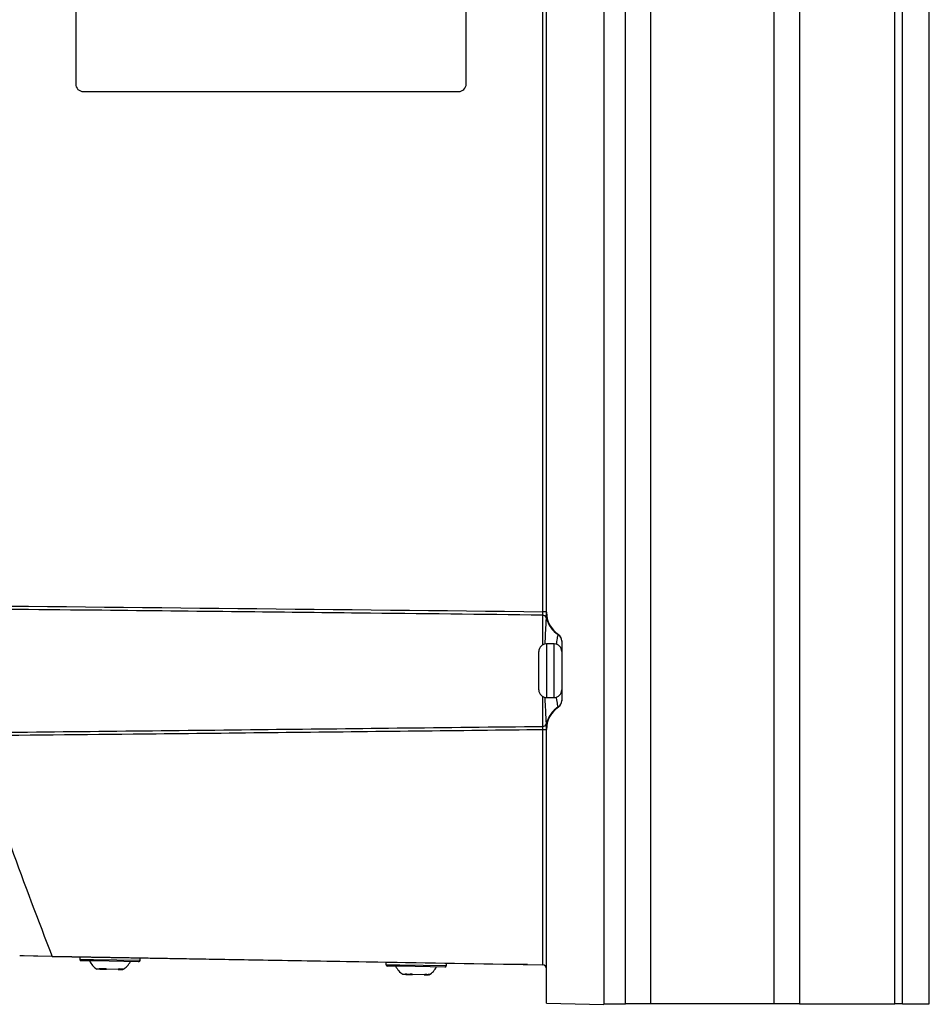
# Model space of a CAD drawing. Header units: millimetres. Extents: x 15458 to 16410, y 10212 to 11278.
# Tile 99 of 139: x 16220 to 16339, y 10616 to 10745. Entities that reach past the tile are written whole.
import ezdxf

# ---------------------------------------------------------------- set-up
doc = ezdxf.new("R2010")
doc.units = ezdxf.units.MM

msp = doc.modelspace()

# ---------------------------------------------------------------- linework, layer by layer
at = {"color": 7, "linetype": 'Continuous', "lineweight": 25}
for p, q in [((16296.16, 10873.15), (16296.16, 10616.06)), ((16298.97, 10616.11), (16298.97, 10873.11)), ((16302.26, 10873.11), (16302.26, 10616.11)), ((16318.41, 10616.11), (16318.41, 10873.11)), ((16321.71, 10873.11), (16321.71, 10616.11)), ((16334.16, 10616.11), (16334.16, 10873.11)), ((16335.16, 10616.11), (16335.16, 10873.11)), ((16338.66, 10616.11), (16338.66, 10873.11)), ((16288.17, 10667.32), (16288.17, 10821.9)), ((16288.66, 10667.25), (16288.66, 10821.96)), ((16227.17, 10815.22), (16227.17, 10736.22)), ((16278.17, 10736.22), (16278.17, 10815.22)), ((16228.17, 10735.22), (16277.17, 10735.22)), ((16288.66, 10667.32), (16288.17, 10667.32)), ((16288.17, 10662.98), (16288.17, 10666.87)), ((16289.66, 10663.11), (16288.66, 10663.11)), ((16288.66, 10663.11), (16288.66, 10656.11)), ((16289.66, 10659.18), (16289.66, 10663.11)), ((16290.66, 10663.51), (16290.66, 10655.7)), ((16287.66, 10657.11), (16287.66, 10662.11)), ((16289.66, 10656.11), (16289.66, 10659.18)), ((16288.17, 10652.35), (16288.17, 10656.24)), ((16288.66, 10656.11), (16289.66, 10656.11)), ((16288.66, 10651.9), (16288.17, 10651.9)), ((16288.17, 10621.2), (16288.17, 10651.9)), ((16288.66, 10616.2), (16288.66, 10651.96)), ((16220.37, 10622.39), (16219.85, 10622.4)), ((16224.11, 10622.32), (16220.37, 10622.39)), ((16221.65, 10622.37), (16220.45, 10622.39)), ((16281.64, 10621.32), (16221.65, 10622.37)), ((16224.11, 10622.32), (16288.17, 10621.2)), ((16227.7, 10622.26), (16227.69, 10621.96)), ((16227.69, 10621.96), (16229.5, 10621.93)), ((16229.61, 10621.73), (16227.89, 10621.76)), ((16229.5, 10621.93), (16235.59, 10621.82)), ((16235.39, 10621.63), (16229.61, 10621.73)), ((16235.59, 10621.82), (16235.6, 10622.12)), ((16267.69, 10621.56), (16267.69, 10621.26)), ((16230.31, 10620.66), (16229.91, 10620.67)), ((16230.31, 10620.66), (16230.74, 10620.65)), ((16230.74, 10620.65), (16231.17, 10620.65)), ((16232.71, 10620.62), (16231.17, 10620.65)), ((16232.71, 10620.62), (16233.27, 10620.61)), ((16233.33, 10620.61), (16233.27, 10620.61)), ((16267.69, 10621.26), (16269.5, 10621.23)), ((16269.6, 10621.03), (16267.88, 10621.06)), ((16269.5, 10621.23), (16275.59, 10621.12)), ((16275.38, 10620.93), (16269.6, 10621.03)), ((16275.59, 10621.12), (16275.59, 10621.42)), ((16286.14, 10621.24), (16281.64, 10621.32)), ((16281.64, 10621.32), (16281.64, 10621.32)), ((16286.16, 10621.24), (16286.14, 10621.24)), ((16270.3, 10619.96), (16269.91, 10619.97)), ((16270.3, 10619.96), (16270.74, 10619.96)), ((16270.74, 10619.96), (16271.17, 10619.95)), ((16272.7, 10619.92), (16271.17, 10619.95)), ((16272.7, 10619.92), (16273.26, 10619.91)), ((16273.32, 10619.91), (16273.26, 10619.91)), ((16288.66, 10616.2), (16296.16, 10616.06)), ((16296.16, 10616.11), (16298.97, 10616.11)), ((16302.26, 10616.11), (16298.97, 10616.11)), ((16318.41, 10616.11), (16302.26, 10616.11)), ((16321.71, 10616.11), (16318.41, 10616.11)), ((16321.71, 10616.11), (16334.16, 10616.11)), ((16335.16, 10616.11), (16334.16, 10616.11)), ((16335.16, 10616.11), (16338.66, 10616.11))]:
    msp.add_line(p, q, dxfattribs=at)
for centre, radius, start, end in [((16228.17, 10736.22), 1, 180, 270), ((16277.17, 10736.22), 1, 270, 0), ((16288.18, 10666.37), 0.492, 17.4757, 90.8558), ((16292.16, 10667.25), 3.5, 180, 236.251), ((16292.08, 10667.29), 3.51, 192.6942, 237.5897), ((16289.67, 10663.48), 0.995, 0.0443, 58.1997), ((16289.66, 10663.51), 1, 0, 56.251), ((16288.66, 10662.11), 1, 90, 180), ((16289.66, 10662.11), 1, 0, 90), ((16288.66, 10657.11), 1, 180, 270), ((16289.66, 10657.11), 1, 270, 0), ((16289.67, 10655.73), 0.995, 301.8003, 359.9557), ((16289.66, 10655.7), 1, 303.749, 0), ((16292.08, 10651.92), 3.51, 122.4103, 167.3058), ((16292.16, 10651.96), 3.5, 123.749, 180), ((16288.18, 10652.84), 0.492, 269.1442, 342.5243), ((16227.89, 10621.96), 0.2, 179, 269), ((16231.5, 10623.03), 2.85, 207.0298, 236.1191), ((16231.83, 10623.02), 2.85, 301.8809, 330.9702), ((16235.39, 10621.83), 0.2, 269, 359), ((16267.89, 10621.26), 0.2, 179, 269), ((16271.49, 10622.33), 2.85, 207.0298, 236.1191), ((16271.82, 10622.33), 2.85, 301.8809, 330.9702), ((16275.39, 10621.13), 0.2, 269, 359), ((16288.16, 10620.7), 0.5, 0, 89)]:
    msp.add_arc(centre, radius, start, end, dxfattribs=at)
for points in [[(16208.54, 10668.16), (16235.08, 10667.89), (16261.63, 10667.61), (16288.17, 10667.32)], [(16213.79, 10650.98), (16216.93, 10641.32), (16220.38, 10631.77), (16224.11, 10622.32)], [(16230.23, 10620.76), (16230.5, 10620.71), (16230.79, 10620.7), (16231.09, 10620.75)], [(16230.23, 10620.76), (16230.25, 10620.73), (16230.28, 10620.69), (16230.31, 10620.66)], [(16231.17, 10620.65), (16231.14, 10620.68), (16231.12, 10620.71), (16231.09, 10620.75)], [(16232.84, 10620.72), (16232.8, 10620.68), (16232.75, 10620.65), (16232.71, 10620.62)], [(16232.84, 10620.72), (16233.04, 10620.66), (16233.23, 10620.66), (16233.4, 10620.71)], [(16233.27, 10620.61), (16233.31, 10620.64), (16233.35, 10620.67), (16233.4, 10620.71)], [(16270.22, 10620.06), (16270.49, 10620.01), (16270.79, 10620), (16271.09, 10620.05)], [(16270.22, 10620.06), (16270.25, 10620.03), (16270.27, 10620), (16270.3, 10619.96)], [(16271.17, 10619.95), (16271.14, 10619.98), (16271.11, 10620.01), (16271.09, 10620.05)], [(16272.83, 10620.02), (16272.79, 10619.98), (16272.75, 10619.95), (16272.7, 10619.92)], [(16272.83, 10620.02), (16273.04, 10619.96), (16273.23, 10619.96), (16273.39, 10620.01)], [(16273.26, 10619.91), (16273.31, 10619.94), (16273.35, 10619.97), (16273.39, 10620.01)]]:
    msp.add_open_spline(points, degree=3, dxfattribs=at)
for points, knots in [([(16288.17, 10666.87), (16280.16, 10666.96), (16272.16, 10667.05), (16264.15, 10667.13), (16258.98, 10667.19), (16253.81, 10667.25), (16248.65, 10667.3), (16242.62, 10667.37), (16236.59, 10667.43), (16230.57, 10667.5), (16223.28, 10667.57), (16215.99, 10667.65), (16208.7, 10667.73)], [0.00049138, 0.00049138, 0.00049138, 0.00049138, 0.02451992, 0.02451992, 0.02451992, 0.04002634, 0.04002634, 0.04002634, 0.05810756, 0.05810756, 0.05810756, 0.07998385, 0.07998385, 0.07998385, 0.07998385]), ([(16288.17, 10666.87), (16288.17, 10666.91), (16288.17, 10666.97), (16288.17, 10667.13), (16288.17, 10667.22), (16288.17, 10667.32)], [0, 0, 0, 0, 0.5, 0.5, 1, 1, 1, 1]), ([(16288.65, 10666.52), (16288.65, 10666.59), (16288.65, 10666.69), (16288.65, 10666.88), (16288.65, 10666.95), (16288.65, 10667.06), (16288.65, 10667.1), (16288.65, 10667.17), (16288.66, 10667.21), (16288.66, 10667.23)], [0, 0, 0, 0, 0.5, 0.5, 0.75, 0.75, 0.875, 0.875, 1, 1, 1, 1]), ([(16288.49, 10663.07), (16288.51, 10663.57), (16288.55, 10664.66), (16288.62, 10665.82), (16288.64, 10666.32), (16288.65, 10666.52)], [0, 0, 0, 0, 0.332694, 0.723765, 1, 1, 1, 1]), ([(16289.98, 10663.05), (16289.99, 10663.17), (16290.05, 10663.68), (16290.14, 10664.14), (16290.18, 10664.27), (16290.19, 10664.33)], [0, 0, 0, 0, 0.156613, 0.642591, 1, 1, 1, 1]), ([(16290.19, 10664.33), (16290.19, 10664.33), (16290.19, 10664.33), (16290.2, 10664.34), (16290.2, 10664.34), (16290.21, 10664.34), (16290.21, 10664.34), (16290.21, 10664.34)], [0, 0, 0, 0, 0.25, 0.25, 0.5, 0.5, 1, 1, 1, 1]), ([(16288.65, 10652.69), (16288.64, 10652.88), (16288.62, 10653.34), (16288.56, 10654.44), (16288.51, 10655.49), (16288.49, 10656.09), (16288.49, 10656.14)], [0, 0, 0, 0, 0.25904, 0.61699, 0.966225, 1, 1, 1, 1]), ([(16290.19, 10654.89), (16290.17, 10654.98), (16290.12, 10655.15), (16290.02, 10655.71), (16289.98, 10656.14), (16289.97, 10656.17)], [0, 0, 0, 0, 0.478327, 0.954043, 1, 1, 1, 1]), ([(16290.21, 10654.87), (16290.21, 10654.87), (16290.21, 10654.87), (16290.2, 10654.88), (16290.2, 10654.88), (16290.19, 10654.88), (16290.19, 10654.89), (16290.19, 10654.89)], [0, 0, 0, 0, 0.5, 0.5, 0.75, 0.75, 1, 1, 1, 1]), ([(16288.66, 10651.99), (16288.66, 10652), (16288.65, 10652.04), (16288.65, 10652.12), (16288.65, 10652.16), (16288.65, 10652.26), (16288.65, 10652.33), (16288.65, 10652.46), (16288.65, 10652.52), (16288.65, 10652.62), (16288.65, 10652.66), (16288.65, 10652.69)], [0, 0, 0, 0, 0.125, 0.125, 0.25, 0.25, 0.5, 0.5, 0.75, 0.75, 1, 1, 1, 1]), ([(16288.17, 10651.9), (16282.67, 10651.84), (16277.17, 10651.78), (16271.66, 10651.72), (16260.33, 10651.59), (16249, 10651.47), (16237.67, 10651.35), (16229.7, 10651.27), (16221.74, 10651.19), (16213.77, 10651.11)], [0.00049138, 0.00049138, 0.00049138, 0.00049138, 0.01700244, 0.01700244, 0.01700244, 0.05100731, 0.05100731, 0.05100731, 0.07490604, 0.07490604, 0.07490604, 0.07490604]), ([(16213.9, 10651.54), (16226.32, 10651.67), (16238.74, 10651.8), (16251.16, 10651.94), (16257.16, 10652), (16263.15, 10652.07), (16269.15, 10652.14), (16275.49, 10652.21), (16281.83, 10652.28), (16288.17, 10652.35)], [0, 0, 0, 0, 0.03726266, 0.03726266, 0.03726266, 0.05525761, 0.05525761, 0.05525761, 0.07428298, 0.07428298, 0.07428298, 0.07428298]), ([(16288.17, 10651.9), (16288.17, 10651.99), (16288.17, 10652.09), (16288.17, 10652.24), (16288.17, 10652.31), (16288.17, 10652.35)], [0, 0, 0, 0, 0.5, 0.5, 1, 1, 1, 1])]:
    msp.add_open_spline(points, degree=3, knots=knots, dxfattribs=at)

doc.saveas('drawing.dxf')
